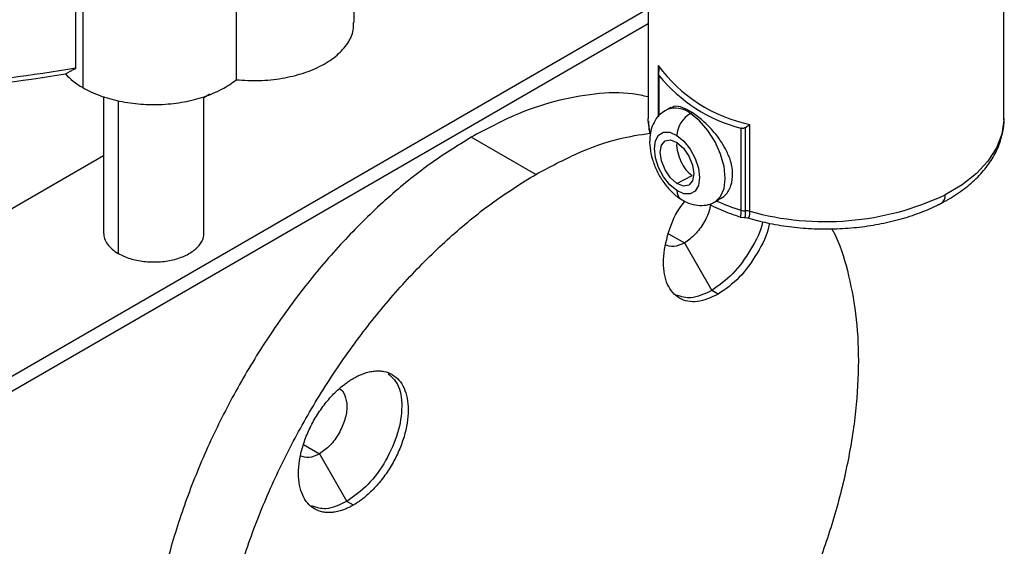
# Model space of a CAD drawing. Header units: millimetres. Extents: x 4624 to 7637, y -669 to 1387.
# Tile 64 of 84: x 7227 to 7335, y 11 to 68. Entities that reach past the tile are written whole.
import ezdxf

# ---------------------------------------------------------------- set-up
doc = ezdxf.new("R2010")
doc.units = ezdxf.units.MM

msp = doc.modelspace()

# ---------------------------------------------------------------- linework, layer by layer
at = {"color": 7, "linetype": 'Continuous', "lineweight": 25}
for p, q in [((7264.032, 67.938), (7264.032, 80.071)), ((7335.264, 57.451), (7335.264, 78.509)), ((7296.264, 74.427), (7296.264, 57.451)), ((7233.544, 62.938), (7233.544, 71.92)), ((7234.292, 71.442), (7234.292, 60.827)), ((7251.096, 72.302), (7251.096, 61.687)), ((7296.264, 69.458), (7217.476, 23.974)), ((7296.264, 67.825), (7218.476, 22.919)), ((7297.366, 63.241), (7297.366, 57.636)), ((7297.402, 62.501), (7297.402, 57.679)), ((7297.476, 57.767), (7297.476, 62.127)), ((7236.571, 59.845), (7236.571, 44.904)), ((7238.181, 59.387), (7238.181, 42.659)), ((7248.224, 60.094), (7247.571, 59.717)), ((7247.571, 44.904), (7247.571, 59.819)), ((7298.751, 58.644), (7298.271, 58.395)), ((7296.269, 57.194), (7296.264, 57.451)), ((7300.901, 57.991), (7301.087, 58.088)), ((7306.435, 56.383), (7306.435, 47.401)), ((7306.946, 47.333), (7306.946, 56.469)), ((7307.413, 47.278), (7307.413, 56.8)), ((7283.944, 51.324), (7276.873, 55.406)), ((7236.571, 53.367), (7201.566, 33.159)), ((7299.415, 50.317), (7301.087, 51.186)), ((7303.531, 48.275), (7304.01, 48.524)), ((7306.345, 46.649), (7306.803, 46.593)), ((7306.793, 46.596), (7307.162, 46.563)), ((7298.49, 44.816), (7300.232, 43.81)), ((7300.232, 43.81), (7303.237, 38.605)), ((7303.944, 38.197), (7303.237, 38.605)), ((7258.49, 21.724), (7260.232, 20.719)), ((7260.232, 20.719), (7263.237, 15.514)), ((7263.944, 15.106), (7263.237, 15.514))]:
    msp.add_line(p, q, dxfattribs=at)
at = {"color": 7, "linetype": 'Continuous', "lineweight": 25, "flags": 128}
for points in [[(7303.535, 48.277), (7303.599, 48.313), (7304.206, 48.888), (7304.587, 49.767), (7304.717, 50.889), (7304.587, 52.177), (7304.206, 53.545), (7303.599, 54.898), (7302.809, 56.144), (7301.889, 57.2), (7300.901, 57.991)], [(7335.264, 57.451), (7335.261, 57.246), (7335.031, 55.715), (7334.442, 54.217), (7333.505, 52.779), (7332.238, 51.428), (7330.664, 50.189), (7328.812, 49.085)], [(7296.435, 55.964), (7296.283, 56.956), (7296.269, 57.194)], [(7299.415, 49.539), (7298.649, 50.178), (7297.959, 51.05), (7297.411, 52.071), (7297.059, 53.139), (7296.937, 54.151), (7297.059, 55.007), (7297.411, 55.625), (7297.959, 55.942), (7298.649, 55.929), (7299.415, 55.586)], [(7299.415, 50.317), (7298.711, 50.939), (7298.114, 51.809), (7297.715, 52.793), (7297.575, 53.742), (7297.715, 54.512), (7298.114, 54.985), (7298.711, 55.089), (7299.415, 54.808)], [(7299.415, 55.586), (7300.18, 54.947), (7300.871, 54.075), (7301.419, 53.054), (7301.771, 51.986), (7301.892, 50.974), (7301.771, 50.118), (7301.419, 49.501), (7300.871, 49.183), (7300.18, 49.196), (7299.415, 49.539)], [(7299.415, 54.808), (7300.119, 54.186), (7300.716, 53.316), (7301.115, 52.332), (7301.255, 51.383), (7301.115, 50.613), (7300.716, 50.14), (7300.119, 50.036), (7299.415, 50.317)]]:
    msp.add_lwpolyline(points, dxfattribs=at)
at = {"color": 7, "linetype": 'Continuous', "lineweight": 25}
for centre, radius, start, end in [((7310.807, 73.15), 16.698, 216.39712, 258.27153), ((7310.654, 72.823), 16.972, 219.06423, 255.60441), ((7299.241, 55.938), 2.64, 51.03536, 111.63526), ((7302.353, 55.432), 2.943, 119.57286, 177.00873), ((7300.442, 49.452), 1.031, 175.1307, 233.00527), ((7315.671, 77.093), 30.938, 254.51755, 295.13494), ((7327.892, 48.95), 0.93, 302.94263, 8.36045), ((7313.675, 70.946), 24.632, 246.22134, 252.90689), ((7306.902, 48.956), 1.623, 253.28046, 271.55198), ((7306.988, 45.689), 1.645, 75.04035, 91.47663)]:
    msp.add_arc(centre, radius, start, end, dxfattribs=at)
for points, knots in [([(7251.096, 61.687), (7251.94, 61.633), (7253.629, 61.526), (7256.158, 61.795), (7258.513, 62.366), (7260.577, 63.241), (7262.247, 64.363), (7263.399, 65.677), (7263.999, 66.9), (7263.97, 67.664), (7263.96, 67.939)], [0, 0, 0, 0, 0.1322624, 0.2645248, 0.3967871, 0.5290495, 0.6613119, 0.7935743, 0.9258367, 1, 1, 1, 1]), ([(7233.544, 62.938), (7223.916, 61.372), (7213.997, 60.403), (7194.029, 59.705), (7183.979, 59.976), (7174.095, 60.862)], [0, 0, 0, 0, 0.5, 0.5, 1, 1, 1, 1]), ([(7232.377, 62.316), (7232.425, 62.345), (7232.52, 62.402), (7232.673, 62.49), (7232.832, 62.578), (7232.999, 62.667), (7233.173, 62.757), (7233.354, 62.847), (7233.48, 62.908), (7233.544, 62.938)], [0, 0, 0, 0, 0.1439838, 0.2874958, 0.4305927, 0.5733323, 0.7157734, 0.8579758, 1, 1, 1, 1]), ([(7171.666, 60.631), (7181.726, 59.61), (7191.982, 59.237), (7212.386, 59.803), (7222.533, 60.743), (7232.377, 62.316)], [0, 0, 0, 0, 0.5, 0.5, 1, 1, 1, 1]), ([(7234.292, 60.827), (7234.859, 60.5), (7235.487, 60.209), (7236.839, 59.712), (7237.562, 59.507), (7239.067, 59.191), (7239.85, 59.081), (7241.439, 58.961), (7242.244, 58.951), (7243.84, 59.033), (7244.63, 59.124), (7246.157, 59.403), (7246.894, 59.592), (7248.28, 60.055), (7248.929, 60.331), (7250.108, 60.957), (7250.638, 61.308), (7251.096, 61.687)], [0, 0, 0, 0, 0.125, 0.125, 0.25, 0.25, 0.375, 0.375, 0.5, 0.5, 0.625, 0.625, 0.75, 0.75, 0.875, 0.875, 1, 1, 1, 1]), ([(7297.476, 62.127), (7297.468, 62.141), (7297.45, 62.168), (7297.431, 62.215), (7297.416, 62.266), (7297.406, 62.328), (7297.401, 62.403), (7297.404, 62.49), (7297.41, 62.551), (7297.413, 62.581)], [0, 0, 0, 0, 0.1278152, 0.2530966, 0.3766707, 0.4993983, 0.6702142, 0.8381557, 1, 1, 1, 1]), ([(7296.264, 59.808), (7295.699, 59.935), (7293.867, 60.345), (7290.43, 60.213), (7286.053, 59.424), (7281.5, 57.873), (7278.415, 56.228), (7276.873, 55.406)], [0, 0, 0, 0, 0.1002202, 0.3251652, 0.5501101, 0.7750551, 1, 1, 1, 1]), ([(7298.276, 58.363), (7298.053, 58.239), (7297.549, 57.96), (7296.991, 57.245), (7296.59, 56.363), (7296.402, 55.346), (7296.43, 54.2), (7296.691, 52.963), (7297.175, 51.716), (7297.853, 50.543), (7298.679, 49.528), (7299.366, 48.929), (7299.758, 48.67), (7299.822, 48.628)], [0, 0, 0, 0, 0.0701125, 0.1579854, 0.2457261, 0.3389326, 0.440622, 0.5484118, 0.656486, 0.7645323, 0.8740602, 0.9795256, 1, 1, 1, 1]), ([(7301.087, 58.088), (7300.737, 58.285), (7299.982, 58.711), (7299.196, 58.864), (7298.879, 58.651), (7298.782, 58.585)], [0, 0, 0, 0, 0.3746275, 0.8078093, 1, 1, 1, 1]), ([(7303.985, 48.568), (7304.241, 48.711), (7304.836, 49.044), (7305.407, 50.072), (7305.605, 51.433), (7305.336, 52.846), (7304.649, 54.38), (7303.618, 55.87), (7302.283, 57.233), (7301.475, 57.811), (7301.087, 58.088)], [0, 0, 0, 0, 0.0969203, 0.2255296, 0.3534731, 0.4835441, 0.5802784, 0.7416061, 0.8758379, 1, 1, 1, 1]), ([(7328.396, 48.169), (7328.731, 48.35), (7329.698, 48.875), (7331.132, 49.865), (7332.592, 51.178), (7333.761, 52.622), (7334.624, 54.163), (7335.118, 55.76), (7335.314, 56.939), (7335.248, 57.561), (7335.239, 57.651)], [0, 0, 0, 0, 0.0810201, 0.2340166, 0.3873111, 0.5395443, 0.6891085, 0.8346655, 0.9761753, 1, 1, 1, 1]), ([(7296.299, 57.143), (7296.304, 56.741), (7296.311, 56.236), (7296.465, 55.751), (7296.496, 55.653)], [0, 0, 0, 0, 0.7966903, 1, 1, 1, 1]), ([(7306.946, 56.469), (7306.928, 56.457), (7306.892, 56.431), (7306.832, 56.401), (7306.768, 56.378), (7306.68, 56.359), (7306.565, 56.352), (7306.479, 56.373), (7306.435, 56.383)], [0, 0, 0, 0, 0.1221391, 0.2452071, 0.3705362, 0.4993885, 0.7465209, 1, 1, 1, 1]), ([(7276.873, 55.406), (7275.33, 54.448), (7272.245, 52.532), (7267.696, 48.821), (7263.305, 44.575), (7259.145, 39.802), (7255.289, 34.601), (7251.802, 29.057), (7248.744, 23.265), (7246.167, 17.324), (7244.116, 11.337), (7242.625, 5.404), (7241.721, -0.37), (7241.413, -5.894), (7241.734, -11.045), (7242.482, -15.316), (7243.366, -17.604), (7243.721, -18.524)], [0, 0, 0, 0, 0.06815719, 0.13631438, 0.20447157, 0.27262876, 0.34078595, 0.40894314, 0.47710033, 0.54525752, 0.6134147, 0.68157189, 0.74972908, 0.81788627, 0.88604346, 0.95420065, 1, 1, 1, 1]), ([(7283.944, 51.324), (7285.486, 52.142), (7288.568, 53.779), (7292.778, 55.265), (7295.335, 55.663), (7296.442, 55.835)], [0, 0, 0, 0, 0.3617441, 0.7234883, 1, 1, 1, 1]), ([(7299.409, 54.81), (7299.402, 54.77), (7299.35, 54.481), (7299.484, 53.719), (7299.819, 52.706), (7300.377, 51.759), (7300.85, 51.377), (7301.087, 51.186)], [0, 0, 0, 0, 0.0392048, 0.2792767, 0.5192934, 0.7592873, 1, 1, 1, 1]), ([(7250.855, -22.782), (7250.476, -21.806), (7249.568, -19.461), (7248.804, -15.128), (7248.484, -9.975), (7248.792, -4.452), (7249.696, 1.322), (7251.187, 7.255), (7253.238, 13.242), (7255.815, 19.183), (7258.873, 24.975), (7262.36, 30.519), (7266.216, 35.72), (7270.376, 40.493), (7274.767, 44.739), (7279.316, 48.45), (7282.402, 50.366), (7283.944, 51.324)], [0, 0, 0, 0, 0.04850947, 0.11647308, 0.18443669, 0.2524003, 0.32036391, 0.38832752, 0.45629113, 0.52425473, 0.59221834, 0.66018195, 0.72814556, 0.79610917, 0.86407278, 0.93203639, 1, 1, 1, 1]), ([(7299.822, 48.628), (7300.028, 48.507), (7300.541, 48.207), (7301.413, 47.932), (7302.391, 47.904), (7303.127, 48.037), (7303.457, 48.26), (7303.526, 48.307)], [0, 0, 0, 0, 0.1799375, 0.4469949, 0.6954731, 0.9365343, 1, 1, 1, 1]), ([(7303.944, 38.197), (7303.158, 37.847), (7301.584, 37.148), (7299.583, 37.598), (7298.248, 39.118), (7297.771, 41.585), (7298.271, 44.548), (7299.206, 47.003), (7300.077, 48.121), (7300.278, 48.379)], [0, 0, 0, 0, 0.1587497, 0.3174994, 0.4762491, 0.6349988, 0.7937485, 0.9524981, 1, 1, 1, 1]), ([(7303.079, 48.01), (7303.06, 47.859), (7302.981, 47.225), (7302.392, 46.022), (7301.417, 44.65), (7300.627, 44.09), (7300.232, 43.81)], [0, 0, 0, 0, 0.09392913, 0.39595275, 0.69797638, 1, 1, 1, 1]), ([(7302.938, 48.076), (7302.943, 48.073), (7303.554, 47.71), (7304.693, 47.228), (7305.885, 46.823), (7306.346, 46.666)], [0, 0, 0, 0, 0.00506967, 0.61534786, 1, 1, 1, 1]), ([(7307.168, 46.563), (7307.876, 46.367), (7309.339, 45.964), (7311.695, 45.577), (7314.154, 45.356), (7316.64, 45.328), (7319.112, 45.491), (7321.533, 45.842), (7323.865, 46.378), (7326.032, 47.083), (7327.512, 47.717), (7328.259, 48.098), (7328.396, 48.169)], [0, 0, 0, 0, 0.1029699, 0.2127964, 0.3224413, 0.4320036, 0.5415953, 0.6513014, 0.7612372, 0.8715214, 0.9763683, 1, 1, 1, 1]), ([(7306.435, 47.401), (7306.43, 47.254), (7306.419, 46.938), (7306.379, 46.72), (7306.35, 46.636), (7306.346, 46.659), (7306.345, 46.664)], [0, 0, 0, 0, 0.3115199, 0.6664497, 0.9280255, 1, 1, 1, 1]), ([(7306.799, 46.61), (7306.813, 46.608), (7306.861, 46.6), (7306.909, 46.738), (7306.941, 47.006), (7306.944, 47.22), (7306.946, 47.333)], [0, 0, 0, 0, 0.1669771, 0.541871, 0.757055, 1, 1, 1, 1]), ([(7307.167, 46.558), (7307.216, 46.558), (7307.312, 46.559), (7307.397, 46.807), (7307.407, 47.123), (7307.413, 47.278)], [0, 0, 0, 0, 0.35103776, 0.68113366, 1, 1, 1, 1]), ([(7316.39, 45.363), (7316.463, 45.235), (7317.227, 43.913), (7318.157, 40.826), (7319.107, 36.145), (7319.398, 30.962), (7319.098, 25.447), (7318.192, 19.671), (7316.702, 13.739), (7314.65, 7.751), (7312.074, 1.81), (7309.016, -3.981), (7305.529, -9.526), (7301.672, -14.727), (7297.513, -19.5), (7293.121, -23.746), (7288.572, -27.456), (7285.487, -29.372), (7283.944, -30.33)], [0, 0, 0, 0, 0.00707596, 0.0732709, 0.13946583, 0.20566077, 0.2718557, 0.33805064, 0.40424558, 0.47044051, 0.53663545, 0.60283038, 0.66902532, 0.73522026, 0.80141519, 0.86761013, 0.93380506, 1, 1, 1, 1]), ([(7308.798, 46.144), (7308.795, 46.128), (7308.642, 45.139), (7307.531, 43.024), (7305.614, 40.285), (7304.029, 39.165), (7303.237, 38.605)], [0, 0, 0, 0, 0.005525, 0.3370166, 0.6685083, 1, 1, 1, 1]), ([(7309.542, 45.973), (7309.528, 45.878), (7309.374, 44.812), (7308.247, 42.617), (7306.319, 39.876), (7304.736, 38.757), (7303.944, 38.197)], [0, 0, 0, 0, 0.03157554, 0.35438369, 0.67719185, 1, 1, 1, 1]), ([(7236.571, 44.904), (7236.571, 44.488), (7236.714, 44.073), (7237.265, 43.305), (7237.672, 42.952), (7238.181, 42.659)], [0, 0, 0, 0, 0.5, 0.5, 1, 1, 1, 1]), ([(7238.181, 42.659), (7238.563, 42.438), (7239.002, 42.25), (7239.954, 41.957), (7240.468, 41.85), (7241.527, 41.729), (7242.072, 41.713), (7243.147, 41.774), (7243.676, 41.851), (7244.674, 42.09), (7245.142, 42.252), (7245.977, 42.647), (7246.344, 42.881), (7246.944, 43.399), (7247.177, 43.684), (7247.49, 44.28), (7247.571, 44.592), (7247.571, 44.904)], [0, 0, 0, 0, 0.125, 0.125, 0.25, 0.25, 0.375, 0.375, 0.5, 0.5, 0.625, 0.625, 0.75, 0.75, 0.875, 0.875, 1, 1, 1, 1]), ([(7300.232, 43.81), (7299.834, 43.628), (7299.038, 43.263), (7298.417, 43.488), (7298.107, 43.6)], [0, 0, 0, 0, 0.5000511, 1, 1, 1, 1]), ([(7303.237, 38.605), (7302.438, 38.229), (7301.013, 37.557), (7299.9, 37.936), (7299.411, 38.102)], [0, 0, 0, 0, 0.5609955, 1, 1, 1, 1]), ([(7267.77, 29.49), (7268.15, 29.146), (7269.016, 28.362), (7269.39, 25.994), (7268.938, 23.02), (7267.597, 19.948), (7265.597, 17.189), (7264.024, 16.072), (7263.237, 15.514)], [0, 0, 0, 0, 0.1353554, 0.3082844, 0.4812133, 0.6541422, 0.8270711, 1, 1, 1, 1]), ([(7263.944, 28.987), (7264.01, 29.024), (7264.141, 29.098), (7264.337, 29.2), (7264.533, 29.295), (7264.728, 29.381), (7264.923, 29.46), (7265.246, 29.579), (7265.692, 29.708), (7266.248, 29.799), (7266.782, 29.815), (7267.457, 29.738), (7268.222, 29.455), (7268.974, 28.831), (7269.533, 27.946), (7269.877, 26.834), (7269.993, 25.538), (7269.877, 24.108), (7269.533, 22.599), (7268.974, 21.069), (7268.222, 19.576), (7267.457, 18.411), (7266.782, 17.554), (7266.248, 16.954), (7265.692, 16.403), (7265.182, 15.961), (7264.729, 15.614), (7264.338, 15.341), (7264.075, 15.184), (7263.944, 15.106)], [0, 0, 0, 0, 0.01043794, 0.02085695, 0.03126819, 0.04168286, 0.05211216, 0.06256721, 0.0938089, 0.12511225, 0.15635394, 0.1876573, 0.25012664, 0.31259598, 0.37506532, 0.43753466, 0.500004, 0.56247335, 0.62494269, 0.68741203, 0.74988137, 0.81235071, 0.8435924, 0.87489576, 0.90613745, 0.9374408, 0.95829517, 0.97911829, 1, 1, 1, 1]), ([(7263.944, 15.106), (7263.879, 15.068), (7263.747, 14.994), (7263.551, 14.892), (7263.355, 14.798), (7263.16, 14.711), (7262.965, 14.632), (7262.643, 14.513), (7262.197, 14.385), (7261.641, 14.294), (7261.106, 14.277), (7260.431, 14.355), (7259.667, 14.637), (7258.915, 15.262), (7258.355, 16.147), (7258.011, 17.258), (7257.895, 18.554), (7258.011, 19.984), (7258.355, 21.493), (7258.915, 23.023), (7259.667, 24.516), (7260.431, 25.682), (7261.106, 26.539), (7261.64, 27.138), (7262.196, 27.69), (7262.706, 28.131), (7263.159, 28.479), (7263.551, 28.751), (7263.813, 28.908), (7263.944, 28.987)], [0, 0, 0, 0, 0.0104379, 0.0208569, 0.0312682, 0.0416829, 0.0521122, 0.0625672, 0.0938089, 0.1251123, 0.1563539, 0.1876573, 0.2501266, 0.312596, 0.3750653, 0.4375347, 0.500004, 0.5624733, 0.6249427, 0.687412, 0.7498814, 0.8123507, 0.8435924, 0.8748958, 0.9061375, 0.9374408, 0.9582952, 0.9791183, 1, 1, 1, 1]), ([(7262.357, 27.87), (7262.357, 27.87), (7262.682, 27.807), (7263.059, 27.151), (7263.321, 25.982), (7263.079, 24.466), (7262.413, 22.937), (7261.412, 21.556), (7260.625, 20.998), (7260.232, 20.719)], [0, 0, 0, 0, 0.000034, 0.166695, 0.333356, 0.500017, 0.666678, 0.833339, 1, 1, 1, 1]), ([(7260.232, 20.719), (7259.834, 20.537), (7259.038, 20.172), (7258.417, 20.396), (7258.107, 20.509)], [0, 0, 0, 0, 0.5000511, 1, 1, 1, 1]), ([(7263.237, 15.514), (7262.438, 15.137), (7261.013, 14.466), (7259.9, 14.844), (7259.411, 15.011)], [0, 0, 0, 0, 0.5609955, 1, 1, 1, 1])]:
    msp.add_open_spline(points, degree=3, knots=knots, dxfattribs=at)
for points in [[(7297.366, 63.241), (7297.418, 63.026), (7297.436, 62.799), (7297.413, 62.581)], [(7232.377, 62.316), (7232.885, 61.769), (7233.532, 61.266), (7234.292, 60.827)], [(7306.946, 56.469), (7307.113, 56.596), (7307.272, 56.708), (7307.413, 56.8)]]:
    msp.add_open_spline(points, degree=3, dxfattribs=at)

doc.saveas('drawing.dxf')
